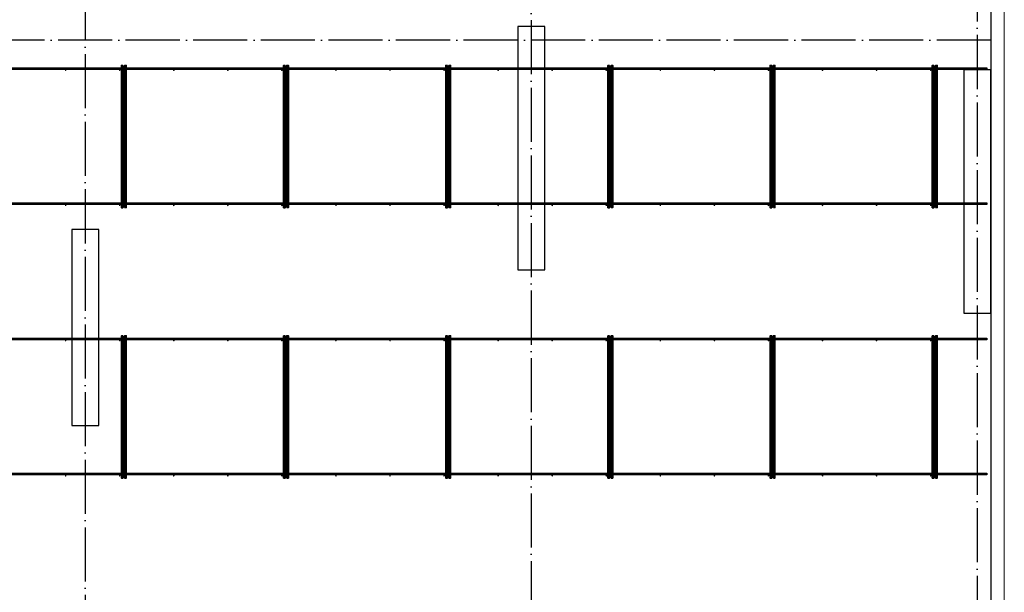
# Model space of a CAD drawing. Header units: millimetres. Extents: x -3483 to 105345, y -283423 to 72284.
# Tile 95 of 157: x 97965 to 105250, y 2616 to 6851. Entities that reach past the tile are written whole.
import ezdxf

# ---------------------------------------------------------------- set-up
doc = ezdxf.new("R2010")
doc.units = ezdxf.units.MM
doc.linetypes.add('______11', pattern=[500, 400, -50, 0, -50])
doc.linetypes.add('______5', pattern=[1100, 800, -100, 100, -100])
for name, color, linetype, lineweight in [('Standard', 7, 'Continuous', 25), ('Колонна (1)', 7, 'Continuous', 35), ('Колонна (2)', 7, 'Continuous', 35), ('Стена_ общее', 7, 'Continuous', 35), ('Фундамент_ общее', 7, 'Continuous', 35)]:
    doc.layers.add(name, color=color, linetype=linetype, lineweight=lineweight)
doc.layers.add('Арм.стержн. Фиксатор', color=7, linetype='Continuous', lineweight=35, true_color=0x501e0f)
doc.layers.add('Осевая линия_ общее', color=7, linetype='______5', lineweight=13, true_color=0xa0a0a0)

# ---------------------------------------------------------------- blocks, each defined once
blk = doc.blocks.new('СЛОЖНЫЙ_ОБЪЕКТ_2')
at = {"layer": 'Колонна (1)', "color": 9, "lineweight": -3, "true_color": 0xc7c7c7, "transparency": 33554687}
for p, q in [((101650, 6800), (101650, 5000)), ((101850, 6800), (101650, 6800)), ((101850, 5000), (101850, 6800)), ((104950, 6480), (104950, 4680)), ((105150, 6480), (104950, 6480)), ((105150, 4680), (105150, 6480)), ((101650, 5000), (101850, 5000)), ((104950, 4680), (105150, 4680))]:
    blk.add_line(p, q, dxfattribs=at)
at = {"layer": 'Колонна (2)', "color": 9, "lineweight": -3, "true_color": 0xc7c7c7, "transparency": 33554687}
for p, q in [((98350, 5300), (98350, 3850)), ((98550, 5300), (98350, 5300)), ((98550, 3850), (98550, 5300)), ((98350, 3850), (98550, 3850))]:
    blk.add_line(p, q, dxfattribs=at)

msp = doc.modelspace()

# ---------------------------------------------------------------- hatches: boundary and pattern name
at = {"layer": 'Арм.стержн. Фиксатор', "linetype": 'Continuous', "lineweight": 35, "transparency": 33554687}
for points in [[(98311, 6478), (98310.5, 6480.3), (98309.2, 6482.2), (98307.3, 6483.5), (98305, 6484), (98302.7, 6483.5), (98300.8, 6482.2), (98299.5, 6480.3), (98299, 6478), (98299.5, 6475.7), (98300.8, 6473.8), (98302.7, 6472.5), (98305, 6472), (98307.3, 6472.5), (98309.2, 6473.8), (98310.5, 6475.7)], [(98711, 6478), (98710.5, 6480.3), (98709.2, 6482.2), (98707.3, 6483.5), (98705, 6484), (98702.7, 6483.5), (98700.8, 6482.2), (98699.5, 6480.3), (98699, 6478), (98699.5, 6475.7), (98700.8, 6473.8), (98702.7, 6472.5), (98705, 6472), (98707.3, 6472.5), (98709.2, 6473.8), (98710.5, 6475.7)], [(99111, 6478), (99110.5, 6480.3), (99109.2, 6482.2), (99107.3, 6483.5), (99105, 6484), (99102.7, 6483.5), (99100.8, 6482.2), (99099.5, 6480.3), (99099, 6478), (99099.5, 6475.7), (99100.8, 6473.8), (99102.7, 6472.5), (99105, 6472), (99107.3, 6472.5), (99109.2, 6473.8), (99110.5, 6475.7)], [(99511, 6478), (99510.5, 6480.3), (99509.2, 6482.2), (99507.3, 6483.5), (99505, 6484), (99502.7, 6483.5), (99500.8, 6482.2), (99499.5, 6480.3), (99499, 6478), (99499.5, 6475.7), (99500.8, 6473.8), (99502.7, 6472.5), (99505, 6472), (99507.3, 6472.5), (99509.2, 6473.8), (99510.5, 6475.7)], [(99911, 6478), (99910.5, 6480.3), (99909.2, 6482.2), (99907.3, 6483.5), (99905, 6484), (99902.7, 6483.5), (99900.8, 6482.2), (99899.5, 6480.3), (99899, 6478), (99899.5, 6475.7), (99900.8, 6473.8), (99902.7, 6472.5), (99905, 6472), (99907.3, 6472.5), (99909.2, 6473.8), (99910.5, 6475.7)], [(100311, 6478), (100310.5, 6480.3), (100309.2, 6482.2), (100307.3, 6483.5), (100305, 6484), (100302.7, 6483.5), (100300.8, 6482.2), (100299.5, 6480.3), (100299, 6478), (100299.5, 6475.7), (100300.8, 6473.8), (100302.7, 6472.5), (100305, 6472), (100307.3, 6472.5), (100309.2, 6473.8), (100310.5, 6475.7)], [(100711, 6478), (100710.5, 6480.3), (100709.2, 6482.2), (100707.3, 6483.5), (100705, 6484), (100702.7, 6483.5), (100700.8, 6482.2), (100699.5, 6480.3), (100699, 6478), (100699.5, 6475.7), (100700.8, 6473.8), (100702.7, 6472.5), (100705, 6472), (100707.3, 6472.5), (100709.2, 6473.8), (100710.5, 6475.7)], [(101111, 6478), (101110.5, 6480.3), (101109.2, 6482.2), (101107.3, 6483.5), (101105, 6484), (101102.7, 6483.5), (101100.8, 6482.2), (101099.5, 6480.3), (101099, 6478), (101099.5, 6475.7), (101100.8, 6473.8), (101102.7, 6472.5), (101105, 6472), (101107.3, 6472.5), (101109.2, 6473.8), (101110.5, 6475.7)], [(101511, 6478), (101510.5, 6480.3), (101509.2, 6482.2), (101507.3, 6483.5), (101505, 6484), (101502.7, 6483.5), (101500.8, 6482.2), (101499.5, 6480.3), (101499, 6478), (101499.5, 6475.7), (101500.8, 6473.8), (101502.7, 6472.5), (101505, 6472), (101507.3, 6472.5), (101509.2, 6473.8), (101510.5, 6475.7)], [(101911, 6478), (101910.5, 6480.3), (101909.2, 6482.2), (101907.3, 6483.5), (101905, 6484), (101902.7, 6483.5), (101900.8, 6482.2), (101899.5, 6480.3), (101899, 6478), (101899.5, 6475.7), (101900.8, 6473.8), (101902.7, 6472.5), (101905, 6472), (101907.3, 6472.5), (101909.2, 6473.8), (101910.5, 6475.7)], [(102311, 6478), (102310.5, 6480.3), (102309.2, 6482.2), (102307.3, 6483.5), (102305, 6484), (102302.7, 6483.5), (102300.8, 6482.2), (102299.5, 6480.3), (102299, 6478), (102299.5, 6475.7), (102300.8, 6473.8), (102302.7, 6472.5), (102305, 6472), (102307.3, 6472.5), (102309.2, 6473.8), (102310.5, 6475.7)], [(102711, 6478), (102710.5, 6480.3), (102709.2, 6482.2), (102707.3, 6483.5), (102705, 6484), (102702.7, 6483.5), (102700.8, 6482.2), (102699.5, 6480.3), (102699, 6478), (102699.5, 6475.7), (102700.8, 6473.8), (102702.7, 6472.5), (102705, 6472), (102707.3, 6472.5), (102709.2, 6473.8), (102710.5, 6475.7)], [(103111, 6478), (103110.5, 6480.3), (103109.2, 6482.2), (103107.3, 6483.5), (103105, 6484), (103102.7, 6483.5), (103100.8, 6482.2), (103099.5, 6480.3), (103099, 6478), (103099.5, 6475.7), (103100.8, 6473.8), (103102.7, 6472.5), (103105, 6472), (103107.3, 6472.5), (103109.2, 6473.8), (103110.5, 6475.7)], [(103511, 6478), (103510.5, 6480.3), (103509.2, 6482.2), (103507.3, 6483.5), (103505, 6484), (103502.7, 6483.5), (103500.8, 6482.2), (103499.5, 6480.3), (103499, 6478), (103499.5, 6475.7), (103500.8, 6473.8), (103502.7, 6472.5), (103505, 6472), (103507.3, 6472.5), (103509.2, 6473.8), (103510.5, 6475.7)], [(103911, 6478), (103910.5, 6480.3), (103909.2, 6482.2), (103907.3, 6483.5), (103905, 6484), (103902.7, 6483.5), (103900.8, 6482.2), (103899.5, 6480.3), (103899, 6478), (103899.5, 6475.7), (103900.8, 6473.8), (103902.7, 6472.5), (103905, 6472), (103907.3, 6472.5), (103909.2, 6473.8), (103910.5, 6475.7)], [(104311, 6478), (104310.5, 6480.3), (104309.2, 6482.2), (104307.3, 6483.5), (104305, 6484), (104302.7, 6483.5), (104300.8, 6482.2), (104299.5, 6480.3), (104299, 6478), (104299.5, 6475.7), (104300.8, 6473.8), (104302.7, 6472.5), (104305, 6472), (104307.3, 6472.5), (104309.2, 6473.8), (104310.5, 6475.7)], [(104711, 6478), (104710.5, 6480.3), (104709.2, 6482.2), (104707.3, 6483.5), (104705, 6484), (104702.7, 6483.5), (104700.8, 6482.2), (104699.5, 6480.3), (104699, 6478), (104699.5, 6475.7), (104700.8, 6473.8), (104702.7, 6472.5), (104705, 6472), (104707.3, 6472.5), (104709.2, 6473.8), (104710.5, 6475.7)], [(98311, 5478), (98310.5, 5480.3), (98309.2, 5482.2), (98307.3, 5483.5), (98305, 5484), (98302.7, 5483.5), (98300.8, 5482.2), (98299.5, 5480.3), (98299, 5478), (98299.5, 5475.7), (98300.8, 5473.8), (98302.7, 5472.5), (98305, 5472), (98307.3, 5472.5), (98309.2, 5473.8), (98310.5, 5475.7)], [(98711, 5478), (98710.5, 5480.3), (98709.2, 5482.2), (98707.3, 5483.5), (98705, 5484), (98702.7, 5483.5), (98700.8, 5482.2), (98699.5, 5480.3), (98699, 5478), (98699.5, 5475.7), (98700.8, 5473.8), (98702.7, 5472.5), (98705, 5472), (98707.3, 5472.5), (98709.2, 5473.8), (98710.5, 5475.7)], [(99111, 5478), (99110.5, 5480.3), (99109.2, 5482.2), (99107.3, 5483.5), (99105, 5484), (99102.7, 5483.5), (99100.8, 5482.2), (99099.5, 5480.3), (99099, 5478), (99099.5, 5475.7), (99100.8, 5473.8), (99102.7, 5472.5), (99105, 5472), (99107.3, 5472.5), (99109.2, 5473.8), (99110.5, 5475.7)], [(99511, 5478), (99510.5, 5480.3), (99509.2, 5482.2), (99507.3, 5483.5), (99505, 5484), (99502.7, 5483.5), (99500.8, 5482.2), (99499.5, 5480.3), (99499, 5478), (99499.5, 5475.7), (99500.8, 5473.8), (99502.7, 5472.5), (99505, 5472), (99507.3, 5472.5), (99509.2, 5473.8), (99510.5, 5475.7)], [(99911, 5478), (99910.5, 5480.3), (99909.2, 5482.2), (99907.3, 5483.5), (99905, 5484), (99902.7, 5483.5), (99900.8, 5482.2), (99899.5, 5480.3), (99899, 5478), (99899.5, 5475.7), (99900.8, 5473.8), (99902.7, 5472.5), (99905, 5472), (99907.3, 5472.5), (99909.2, 5473.8), (99910.5, 5475.7)], [(100311, 5478), (100310.5, 5480.3), (100309.2, 5482.2), (100307.3, 5483.5), (100305, 5484), (100302.7, 5483.5), (100300.8, 5482.2), (100299.5, 5480.3), (100299, 5478), (100299.5, 5475.7), (100300.8, 5473.8), (100302.7, 5472.5), (100305, 5472), (100307.3, 5472.5), (100309.2, 5473.8), (100310.5, 5475.7)], [(100711, 5478), (100710.5, 5480.3), (100709.2, 5482.2), (100707.3, 5483.5), (100705, 5484), (100702.7, 5483.5), (100700.8, 5482.2), (100699.5, 5480.3), (100699, 5478), (100699.5, 5475.7), (100700.8, 5473.8), (100702.7, 5472.5), (100705, 5472), (100707.3, 5472.5), (100709.2, 5473.8), (100710.5, 5475.7)], [(101111, 5478), (101110.5, 5480.3), (101109.2, 5482.2), (101107.3, 5483.5), (101105, 5484), (101102.7, 5483.5), (101100.8, 5482.2), (101099.5, 5480.3), (101099, 5478), (101099.5, 5475.7), (101100.8, 5473.8), (101102.7, 5472.5), (101105, 5472), (101107.3, 5472.5), (101109.2, 5473.8), (101110.5, 5475.7)], [(101511, 5478), (101510.5, 5480.3), (101509.2, 5482.2), (101507.3, 5483.5), (101505, 5484), (101502.7, 5483.5), (101500.8, 5482.2), (101499.5, 5480.3), (101499, 5478), (101499.5, 5475.7), (101500.8, 5473.8), (101502.7, 5472.5), (101505, 5472), (101507.3, 5472.5), (101509.2, 5473.8), (101510.5, 5475.7)], [(101911, 5478), (101910.5, 5480.3), (101909.2, 5482.2), (101907.3, 5483.5), (101905, 5484), (101902.7, 5483.5), (101900.8, 5482.2), (101899.5, 5480.3), (101899, 5478), (101899.5, 5475.7), (101900.8, 5473.8), (101902.7, 5472.5), (101905, 5472), (101907.3, 5472.5), (101909.2, 5473.8), (101910.5, 5475.7)], [(102311, 5478), (102310.5, 5480.3), (102309.2, 5482.2), (102307.3, 5483.5), (102305, 5484), (102302.7, 5483.5), (102300.8, 5482.2), (102299.5, 5480.3), (102299, 5478), (102299.5, 5475.7), (102300.8, 5473.8), (102302.7, 5472.5), (102305, 5472), (102307.3, 5472.5), (102309.2, 5473.8), (102310.5, 5475.7)], [(102711, 5478), (102710.5, 5480.3), (102709.2, 5482.2), (102707.3, 5483.5), (102705, 5484), (102702.7, 5483.5), (102700.8, 5482.2), (102699.5, 5480.3), (102699, 5478), (102699.5, 5475.7), (102700.8, 5473.8), (102702.7, 5472.5), (102705, 5472), (102707.3, 5472.5), (102709.2, 5473.8), (102710.5, 5475.7)], [(103111, 5478), (103110.5, 5480.3), (103109.2, 5482.2), (103107.3, 5483.5), (103105, 5484), (103102.7, 5483.5), (103100.8, 5482.2), (103099.5, 5480.3), (103099, 5478), (103099.5, 5475.7), (103100.8, 5473.8), (103102.7, 5472.5), (103105, 5472), (103107.3, 5472.5), (103109.2, 5473.8), (103110.5, 5475.7)], [(103511, 5478), (103510.5, 5480.3), (103509.2, 5482.2), (103507.3, 5483.5), (103505, 5484), (103502.7, 5483.5), (103500.8, 5482.2), (103499.5, 5480.3), (103499, 5478), (103499.5, 5475.7), (103500.8, 5473.8), (103502.7, 5472.5), (103505, 5472), (103507.3, 5472.5), (103509.2, 5473.8), (103510.5, 5475.7)], [(103911, 5478), (103910.5, 5480.3), (103909.2, 5482.2), (103907.3, 5483.5), (103905, 5484), (103902.7, 5483.5), (103900.8, 5482.2), (103899.5, 5480.3), (103899, 5478), (103899.5, 5475.7), (103900.8, 5473.8), (103902.7, 5472.5), (103905, 5472), (103907.3, 5472.5), (103909.2, 5473.8), (103910.5, 5475.7)], [(104311, 5478), (104310.5, 5480.3), (104309.2, 5482.2), (104307.3, 5483.5), (104305, 5484), (104302.7, 5483.5), (104300.8, 5482.2), (104299.5, 5480.3), (104299, 5478), (104299.5, 5475.7), (104300.8, 5473.8), (104302.7, 5472.5), (104305, 5472), (104307.3, 5472.5), (104309.2, 5473.8), (104310.5, 5475.7)], [(104711, 5478), (104710.5, 5480.3), (104709.2, 5482.2), (104707.3, 5483.5), (104705, 5484), (104702.7, 5483.5), (104700.8, 5482.2), (104699.5, 5480.3), (104699, 5478), (104699.5, 5475.7), (104700.8, 5473.8), (104702.7, 5472.5), (104705, 5472), (104707.3, 5472.5), (104709.2, 5473.8), (104710.5, 5475.7)], [(98311, 4478), (98310.5, 4480.3), (98309.2, 4482.2), (98307.3, 4483.5), (98305, 4484), (98302.7, 4483.5), (98300.8, 4482.2), (98299.5, 4480.3), (98299, 4478), (98299.5, 4475.7), (98300.8, 4473.8), (98302.7, 4472.5), (98305, 4472), (98307.3, 4472.5), (98309.2, 4473.8), (98310.5, 4475.7)], [(98711, 4478), (98710.5, 4480.3), (98709.2, 4482.2), (98707.3, 4483.5), (98705, 4484), (98702.7, 4483.5), (98700.8, 4482.2), (98699.5, 4480.3), (98699, 4478), (98699.5, 4475.7), (98700.8, 4473.8), (98702.7, 4472.5), (98705, 4472), (98707.3, 4472.5), (98709.2, 4473.8), (98710.5, 4475.7)], [(99111, 4478), (99110.5, 4480.3), (99109.2, 4482.2), (99107.3, 4483.5), (99105, 4484), (99102.7, 4483.5), (99100.8, 4482.2), (99099.5, 4480.3), (99099, 4478), (99099.5, 4475.7), (99100.8, 4473.8), (99102.7, 4472.5), (99105, 4472), (99107.3, 4472.5), (99109.2, 4473.8), (99110.5, 4475.7)], [(99511, 4478), (99510.5, 4480.3), (99509.2, 4482.2), (99507.3, 4483.5), (99505, 4484), (99502.7, 4483.5), (99500.8, 4482.2), (99499.5, 4480.3), (99499, 4478), (99499.5, 4475.7), (99500.8, 4473.8), (99502.7, 4472.5), (99505, 4472), (99507.3, 4472.5), (99509.2, 4473.8), (99510.5, 4475.7)], [(99911, 4478), (99910.5, 4480.3), (99909.2, 4482.2), (99907.3, 4483.5), (99905, 4484), (99902.7, 4483.5), (99900.8, 4482.2), (99899.5, 4480.3), (99899, 4478), (99899.5, 4475.7), (99900.8, 4473.8), (99902.7, 4472.5), (99905, 4472), (99907.3, 4472.5), (99909.2, 4473.8), (99910.5, 4475.7)], [(100311, 4478), (100310.5, 4480.3), (100309.2, 4482.2), (100307.3, 4483.5), (100305, 4484), (100302.7, 4483.5), (100300.8, 4482.2), (100299.5, 4480.3), (100299, 4478), (100299.5, 4475.7), (100300.8, 4473.8), (100302.7, 4472.5), (100305, 4472), (100307.3, 4472.5), (100309.2, 4473.8), (100310.5, 4475.7)], [(100711, 4478), (100710.5, 4480.3), (100709.2, 4482.2), (100707.3, 4483.5), (100705, 4484), (100702.7, 4483.5), (100700.8, 4482.2), (100699.5, 4480.3), (100699, 4478), (100699.5, 4475.7), (100700.8, 4473.8), (100702.7, 4472.5), (100705, 4472), (100707.3, 4472.5), (100709.2, 4473.8), (100710.5, 4475.7)], [(101111, 4478), (101110.5, 4480.3), (101109.2, 4482.2), (101107.3, 4483.5), (101105, 4484), (101102.7, 4483.5), (101100.8, 4482.2), (101099.5, 4480.3), (101099, 4478), (101099.5, 4475.7), (101100.8, 4473.8), (101102.7, 4472.5), (101105, 4472), (101107.3, 4472.5), (101109.2, 4473.8), (101110.5, 4475.7)], [(101511, 4478), (101510.5, 4480.3), (101509.2, 4482.2), (101507.3, 4483.5), (101505, 4484), (101502.7, 4483.5), (101500.8, 4482.2), (101499.5, 4480.3), (101499, 4478), (101499.5, 4475.7), (101500.8, 4473.8), (101502.7, 4472.5), (101505, 4472), (101507.3, 4472.5), (101509.2, 4473.8), (101510.5, 4475.7)], [(101911, 4478), (101910.5, 4480.3), (101909.2, 4482.2), (101907.3, 4483.5), (101905, 4484), (101902.7, 4483.5), (101900.8, 4482.2), (101899.5, 4480.3), (101899, 4478), (101899.5, 4475.7), (101900.8, 4473.8), (101902.7, 4472.5), (101905, 4472), (101907.3, 4472.5), (101909.2, 4473.8), (101910.5, 4475.7)], [(102311, 4478), (102310.5, 4480.3), (102309.2, 4482.2), (102307.3, 4483.5), (102305, 4484), (102302.7, 4483.5), (102300.8, 4482.2), (102299.5, 4480.3), (102299, 4478), (102299.5, 4475.7), (102300.8, 4473.8), (102302.7, 4472.5), (102305, 4472), (102307.3, 4472.5), (102309.2, 4473.8), (102310.5, 4475.7)], [(102711, 4478), (102710.5, 4480.3), (102709.2, 4482.2), (102707.3, 4483.5), (102705, 4484), (102702.7, 4483.5), (102700.8, 4482.2), (102699.5, 4480.3), (102699, 4478), (102699.5, 4475.7), (102700.8, 4473.8), (102702.7, 4472.5), (102705, 4472), (102707.3, 4472.5), (102709.2, 4473.8), (102710.5, 4475.7)], [(103111, 4478), (103110.5, 4480.3), (103109.2, 4482.2), (103107.3, 4483.5), (103105, 4484), (103102.7, 4483.5), (103100.8, 4482.2), (103099.5, 4480.3), (103099, 4478), (103099.5, 4475.7), (103100.8, 4473.8), (103102.7, 4472.5), (103105, 4472), (103107.3, 4472.5), (103109.2, 4473.8), (103110.5, 4475.7)], [(103511, 4478), (103510.5, 4480.3), (103509.2, 4482.2), (103507.3, 4483.5), (103505, 4484), (103502.7, 4483.5), (103500.8, 4482.2), (103499.5, 4480.3), (103499, 4478), (103499.5, 4475.7), (103500.8, 4473.8), (103502.7, 4472.5), (103505, 4472), (103507.3, 4472.5), (103509.2, 4473.8), (103510.5, 4475.7)], [(103911, 4478), (103910.5, 4480.3), (103909.2, 4482.2), (103907.3, 4483.5), (103905, 4484), (103902.7, 4483.5), (103900.8, 4482.2), (103899.5, 4480.3), (103899, 4478), (103899.5, 4475.7), (103900.8, 4473.8), (103902.7, 4472.5), (103905, 4472), (103907.3, 4472.5), (103909.2, 4473.8), (103910.5, 4475.7)], [(104311, 4478), (104310.5, 4480.3), (104309.2, 4482.2), (104307.3, 4483.5), (104305, 4484), (104302.7, 4483.5), (104300.8, 4482.2), (104299.5, 4480.3), (104299, 4478), (104299.5, 4475.7), (104300.8, 4473.8), (104302.7, 4472.5), (104305, 4472), (104307.3, 4472.5), (104309.2, 4473.8), (104310.5, 4475.7)], [(104711, 4478), (104710.5, 4480.3), (104709.2, 4482.2), (104707.3, 4483.5), (104705, 4484), (104702.7, 4483.5), (104700.8, 4482.2), (104699.5, 4480.3), (104699, 4478), (104699.5, 4475.7), (104700.8, 4473.8), (104702.7, 4472.5), (104705, 4472), (104707.3, 4472.5), (104709.2, 4473.8), (104710.5, 4475.7)], [(98311, 3478), (98310.5, 3480.3), (98309.2, 3482.2), (98307.3, 3483.5), (98305, 3484), (98302.7, 3483.5), (98300.8, 3482.2), (98299.5, 3480.3), (98299, 3478), (98299.5, 3475.7), (98300.8, 3473.8), (98302.7, 3472.5), (98305, 3472), (98307.3, 3472.5), (98309.2, 3473.8), (98310.5, 3475.7)], [(98711, 3478), (98710.5, 3480.3), (98709.2, 3482.2), (98707.3, 3483.5), (98705, 3484), (98702.7, 3483.5), (98700.8, 3482.2), (98699.5, 3480.3), (98699, 3478), (98699.5, 3475.7), (98700.8, 3473.8), (98702.7, 3472.5), (98705, 3472), (98707.3, 3472.5), (98709.2, 3473.8), (98710.5, 3475.7)], [(99111, 3478), (99110.5, 3480.3), (99109.2, 3482.2), (99107.3, 3483.5), (99105, 3484), (99102.7, 3483.5), (99100.8, 3482.2), (99099.5, 3480.3), (99099, 3478), (99099.5, 3475.7), (99100.8, 3473.8), (99102.7, 3472.5), (99105, 3472), (99107.3, 3472.5), (99109.2, 3473.8), (99110.5, 3475.7)], [(99511, 3478), (99510.5, 3480.3), (99509.2, 3482.2), (99507.3, 3483.5), (99505, 3484), (99502.7, 3483.5), (99500.8, 3482.2), (99499.5, 3480.3), (99499, 3478), (99499.5, 3475.7), (99500.8, 3473.8), (99502.7, 3472.5), (99505, 3472), (99507.3, 3472.5), (99509.2, 3473.8), (99510.5, 3475.7)], [(99911, 3478), (99910.5, 3480.3), (99909.2, 3482.2), (99907.3, 3483.5), (99905, 3484), (99902.7, 3483.5), (99900.8, 3482.2), (99899.5, 3480.3), (99899, 3478), (99899.5, 3475.7), (99900.8, 3473.8), (99902.7, 3472.5), (99905, 3472), (99907.3, 3472.5), (99909.2, 3473.8), (99910.5, 3475.7)], [(100311, 3478), (100310.5, 3480.3), (100309.2, 3482.2), (100307.3, 3483.5), (100305, 3484), (100302.7, 3483.5), (100300.8, 3482.2), (100299.5, 3480.3), (100299, 3478), (100299.5, 3475.7), (100300.8, 3473.8), (100302.7, 3472.5), (100305, 3472), (100307.3, 3472.5), (100309.2, 3473.8), (100310.5, 3475.7)], [(100711, 3478), (100710.5, 3480.3), (100709.2, 3482.2), (100707.3, 3483.5), (100705, 3484), (100702.7, 3483.5), (100700.8, 3482.2), (100699.5, 3480.3), (100699, 3478), (100699.5, 3475.7), (100700.8, 3473.8), (100702.7, 3472.5), (100705, 3472), (100707.3, 3472.5), (100709.2, 3473.8), (100710.5, 3475.7)], [(101111, 3478), (101110.5, 3480.3), (101109.2, 3482.2), (101107.3, 3483.5), (101105, 3484), (101102.7, 3483.5), (101100.8, 3482.2), (101099.5, 3480.3), (101099, 3478), (101099.5, 3475.7), (101100.8, 3473.8), (101102.7, 3472.5), (101105, 3472), (101107.3, 3472.5), (101109.2, 3473.8), (101110.5, 3475.7)], [(101511, 3478), (101510.5, 3480.3), (101509.2, 3482.2), (101507.3, 3483.5), (101505, 3484), (101502.7, 3483.5), (101500.8, 3482.2), (101499.5, 3480.3), (101499, 3478), (101499.5, 3475.7), (101500.8, 3473.8), (101502.7, 3472.5), (101505, 3472), (101507.3, 3472.5), (101509.2, 3473.8), (101510.5, 3475.7)], [(101911, 3478), (101910.5, 3480.3), (101909.2, 3482.2), (101907.3, 3483.5), (101905, 3484), (101902.7, 3483.5), (101900.8, 3482.2), (101899.5, 3480.3), (101899, 3478), (101899.5, 3475.7), (101900.8, 3473.8), (101902.7, 3472.5), (101905, 3472), (101907.3, 3472.5), (101909.2, 3473.8), (101910.5, 3475.7)], [(102311, 3478), (102310.5, 3480.3), (102309.2, 3482.2), (102307.3, 3483.5), (102305, 3484), (102302.7, 3483.5), (102300.8, 3482.2), (102299.5, 3480.3), (102299, 3478), (102299.5, 3475.7), (102300.8, 3473.8), (102302.7, 3472.5), (102305, 3472), (102307.3, 3472.5), (102309.2, 3473.8), (102310.5, 3475.7)], [(102711, 3478), (102710.5, 3480.3), (102709.2, 3482.2), (102707.3, 3483.5), (102705, 3484), (102702.7, 3483.5), (102700.8, 3482.2), (102699.5, 3480.3), (102699, 3478), (102699.5, 3475.7), (102700.8, 3473.8), (102702.7, 3472.5), (102705, 3472), (102707.3, 3472.5), (102709.2, 3473.8), (102710.5, 3475.7)], [(103111, 3478), (103110.5, 3480.3), (103109.2, 3482.2), (103107.3, 3483.5), (103105, 3484), (103102.7, 3483.5), (103100.8, 3482.2), (103099.5, 3480.3), (103099, 3478), (103099.5, 3475.7), (103100.8, 3473.8), (103102.7, 3472.5), (103105, 3472), (103107.3, 3472.5), (103109.2, 3473.8), (103110.5, 3475.7)], [(103511, 3478), (103510.5, 3480.3), (103509.2, 3482.2), (103507.3, 3483.5), (103505, 3484), (103502.7, 3483.5), (103500.8, 3482.2), (103499.5, 3480.3), (103499, 3478), (103499.5, 3475.7), (103500.8, 3473.8), (103502.7, 3472.5), (103505, 3472), (103507.3, 3472.5), (103509.2, 3473.8), (103510.5, 3475.7)], [(103911, 3478), (103910.5, 3480.3), (103909.2, 3482.2), (103907.3, 3483.5), (103905, 3484), (103902.7, 3483.5), (103900.8, 3482.2), (103899.5, 3480.3), (103899, 3478), (103899.5, 3475.7), (103900.8, 3473.8), (103902.7, 3472.5), (103905, 3472), (103907.3, 3472.5), (103909.2, 3473.8), (103910.5, 3475.7)], [(104311, 3478), (104310.5, 3480.3), (104309.2, 3482.2), (104307.3, 3483.5), (104305, 3484), (104302.7, 3483.5), (104300.8, 3482.2), (104299.5, 3480.3), (104299, 3478), (104299.5, 3475.7), (104300.8, 3473.8), (104302.7, 3472.5), (104305, 3472), (104307.3, 3472.5), (104309.2, 3473.8), (104310.5, 3475.7)], [(104711, 3478), (104710.5, 3480.3), (104709.2, 3482.2), (104707.3, 3483.5), (104705, 3484), (104702.7, 3483.5), (104700.8, 3482.2), (104699.5, 3480.3), (104699, 3478), (104699.5, 3475.7), (104700.8, 3473.8), (104702.7, 3472.5), (104705, 3472), (104707.3, 3472.5), (104709.2, 3473.8), (104710.5, 3475.7)]]:
    msp.add_hatch(color=34, dxfattribs=at).paths.add_polyline_path(points)

# ---------------------------------------------------------------- linework, layer by layer
at = {"layer": 'Standard', "color": 7, "linetype": 'Continuous', "lineweight": 13, "transparency": 33554687}
msp.add_lwpolyline([(79250, -750), (105250, -750), (105250, 46690), (79250, 46690), (79250, -750)], dxfattribs=at)
at = {"layer": 'Арм.стержн. Фиксатор', "color": 34, "linetype": 'Continuous', "lineweight": 25, "transparency": 33554687}
for points in [[(96666.7, 6496), (105120, 6496), (105120, 6484), (96666.7, 6484), (96666.7, 6496)], [(96666.7, 6496), (105120, 6496), (105120, 6484), (96666.7, 6484), (96666.7, 6496)], [(96666.7, 5496), (105120, 5496), (105120, 5484), (96666.7, 5484), (96666.7, 5496)], [(96666.7, 5496), (105120, 5496), (105120, 5484), (96666.7, 5484), (96666.7, 5496)], [(96666.7, 4496), (105120, 4496), (105120, 4484), (96666.7, 4484), (96666.7, 4496)], [(96666.7, 4496), (105120, 4496), (105120, 4484), (96666.7, 4484), (96666.7, 4496)], [(96666.7, 3496), (105120, 3496), (105120, 3484), (96666.7, 3484), (96666.7, 3496)], [(96666.7, 3496), (105120, 3496), (105120, 3484), (96666.7, 3484), (96666.7, 3496)]]:
    msp.add_lwpolyline(points, dxfattribs=at)
at = {"layer": 'Арм.стержн. Фиксатор', "color": 34, "linetype": 'Continuous', "lineweight": 35, "transparency": 33554687}
for points in [[(98729.3, 6512.9), (98729.3, 5460.8), (98717.3, 5460.8), (98717.3, 6512.9), (98729.3, 6512.9)], [(98741.3, 5461.1), (98741.3, 6513.1), (98753.3, 6513.1), (98753.3, 5461.1), (98741.3, 5461.1)], [(99929.3, 6512.9), (99929.3, 5460.8), (99917.3, 5460.8), (99917.3, 6512.9), (99929.3, 6512.9)], [(99941.3, 5461.1), (99941.3, 6513.1), (99953.3, 6513.1), (99953.3, 5461.1), (99941.3, 5461.1)], [(101129.3, 6512.9), (101129.3, 5460.8), (101117.3, 5460.8), (101117.3, 6512.9), (101129.3, 6512.9)], [(101141.3, 5461.1), (101141.3, 6513.1), (101153.3, 6513.1), (101153.3, 5461.1), (101141.3, 5461.1)], [(102329.3, 6512.9), (102329.3, 5460.8), (102317.3, 5460.8), (102317.3, 6512.9), (102329.3, 6512.9)], [(102341.3, 5461.1), (102341.3, 6513.1), (102353.3, 6513.1), (102353.3, 5461.1), (102341.3, 5461.1)], [(103529.3, 6512.9), (103529.3, 5460.8), (103517.3, 5460.8), (103517.3, 6512.9), (103529.3, 6512.9)], [(103541.3, 5461.1), (103541.3, 6513.1), (103553.3, 6513.1), (103553.3, 5461.1), (103541.3, 5461.1)], [(104729.3, 6512.9), (104729.3, 5460.8), (104717.3, 5460.8), (104717.3, 6512.9), (104729.3, 6512.9)], [(104741.3, 5461.1), (104741.3, 6513.1), (104753.3, 6513.1), (104753.3, 5461.1), (104741.3, 5461.1)], [(98729.3, 4512.9), (98729.3, 3460.8), (98717.3, 3460.8), (98717.3, 4512.9), (98729.3, 4512.9)], [(98741.3, 3461.1), (98741.3, 4513.1), (98753.3, 4513.1), (98753.3, 3461.1), (98741.3, 3461.1)], [(99929.3, 4512.9), (99929.3, 3460.8), (99917.3, 3460.8), (99917.3, 4512.9), (99929.3, 4512.9)], [(99941.3, 3461.1), (99941.3, 4513.1), (99953.3, 4513.1), (99953.3, 3461.1), (99941.3, 3461.1)], [(101129.3, 4512.9), (101129.3, 3460.8), (101117.3, 3460.8), (101117.3, 4512.9), (101129.3, 4512.9)], [(101141.3, 3461.1), (101141.3, 4513.1), (101153.3, 4513.1), (101153.3, 3461.1), (101141.3, 3461.1)], [(102329.3, 4512.9), (102329.3, 3460.8), (102317.3, 3460.8), (102317.3, 4512.9), (102329.3, 4512.9)], [(102341.3, 3461.1), (102341.3, 4513.1), (102353.3, 4513.1), (102353.3, 3461.1), (102341.3, 3461.1)], [(103529.3, 4512.9), (103529.3, 3460.8), (103517.3, 3460.8), (103517.3, 4512.9), (103529.3, 4512.9)], [(103541.3, 3461.1), (103541.3, 4513.1), (103553.3, 4513.1), (103553.3, 3461.1), (103541.3, 3461.1)], [(104729.3, 4512.9), (104729.3, 3460.8), (104717.3, 3460.8), (104717.3, 4512.9), (104729.3, 4512.9)], [(104741.3, 3461.1), (104741.3, 4513.1), (104753.3, 4513.1), (104753.3, 3461.1), (104741.3, 3461.1)]]:
    msp.add_lwpolyline(points, dxfattribs=at)
at = {"layer": 'Осевая линия_ общее', "color": 253, "linetype": '______11', "lineweight": -3, "true_color": 0xa0a0a0, "transparency": 33554687}
for p, q in [((98450, 21600), (98450, -2827.9)), ((101750, 17850), (101750, -2827.9)), ((105050, 14740), (105050, -2827.9)), ((105150, 6700), (77142.2, 6700))]:
    msp.add_line(p, q, dxfattribs=at)
at = {"layer": 'Фундамент_ общее', "color": 7, "lineweight": 25, "transparency": 33554687}
msp.add_line((105150, 14500), (105150, 600), dxfattribs=at)
at = {"layer": 'Фундамент_ общее', "color": 7, "linetype": 'Continuous', "lineweight": 25, "transparency": 33554687}
msp.add_line((105150, 14500), (105150, 600), dxfattribs=at)

# ---------------------------------------------------------------- block references
at = {"layer": 'Стена_ общее', "color": 9, "linetype": 'Continuous', "lineweight": -3, "true_color": 0xc7c7c7, "transparency": 33554687}
msp.add_blockref('СЛОЖНЫЙ_ОБЪЕКТ_2', (0, 0), dxfattribs=at)

doc.saveas('drawing.dxf')
